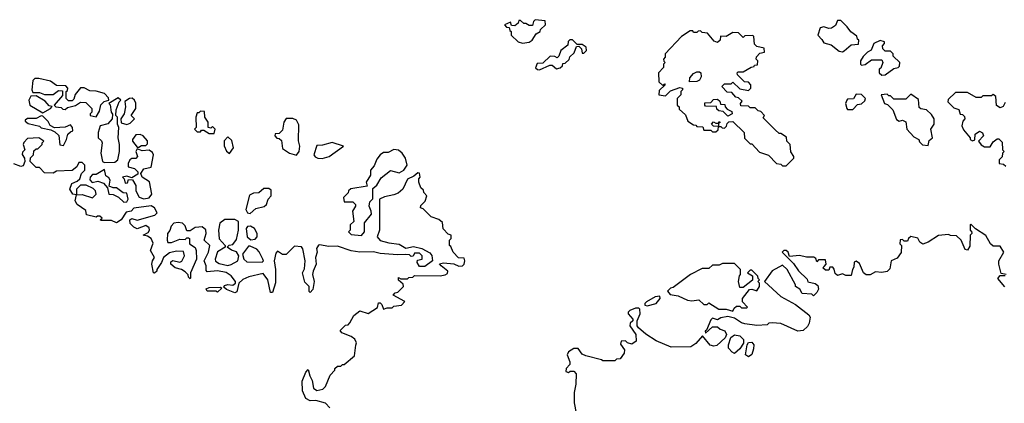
# Model space of a CAD drawing. Extents: x 2737564 to 2859580, y 876530 to 1012372.
# Tile 61 of 110: x 2810179 to 2815930, y 943262 to 945505. Entities that reach past the tile are written whole.
import ezdxf

# ---------------------------------------------------------------- set-up
doc = ezdxf.new("R2010")
doc.units = 0

msp = doc.modelspace()

# ---------------------------------------------------------------- linework, layer by layer
at = {"layer": '0CON05XD'}
for points in [[(2813115, 945367.5), (2813155, 945373.3), (2813172.5, 945385), (2813195, 945422.5), (2813220, 945435), (2813221.7, 945448.3), (2813250, 945475), (2813248.3, 945498.3), (2813190, 945505), (2813180, 945495), (2813175, 945470), (2813155, 945470), (2813135, 945482.5), (2813123, 945483), (2813105, 945500), (2813095, 945500), (2813090, 945485), (2813071.7, 945468.3), (2813051.7, 945471.7), (2813045, 945490), (2813010, 945475), (2813021.7, 945461.7), (2813038.3, 945458.3), (2813041.7, 945441.7), (2813050, 945435), (2813050, 945415), (2813090, 945375), (2813115, 945367.5)], [(2814985, 945317.5), (2814995, 945322.5), (2815035, 945357.5), (2815078.3, 945361.7), (2815080, 945385), (2815071.7, 945391.7), (2815068.3, 945408.3), (2815033.6, 945433.6), (2815013, 945463), (2814975, 945500), (2814955, 945500), (2814945, 945470), (2814920, 945455), (2814905, 945452.5), (2814875, 945462.5), (2814853.6, 945456.4), (2814840, 945415), (2814865, 945390), (2814875, 945370), (2814918.3, 945358.3), (2814965, 945320), (2814985, 945317.5)], [(2814655, 944650), (2814700, 944695), (2814700, 944705), (2814683, 944733), (2814680, 944775), (2814660, 944795), (2814658.3, 944818.3), (2814625, 944840), (2814615, 944840), (2814591.7, 944861.7), (2814521.7, 944931.7), (2814530, 944945), (2814508.3, 944968.3), (2814491.7, 944971.7), (2814475, 944990), (2814445, 944990), (2814435, 945000), (2814391.7, 945001.7), (2814390, 945015), (2814398.3, 945028.3), (2814378.3, 945048.3), (2814361.7, 945051.7), (2814338.3, 945078.3), (2814311.7, 945081.7), (2814280, 945115), (2814295, 945130), (2814335, 945130), (2814345, 945140), (2814385, 945100), (2814435, 945090), (2814450, 945105), (2814450, 945125), (2814435, 945140), (2814411.7, 945141.7), (2814371.7, 945181.7), (2814370, 945195), (2814375, 945200), (2814405, 945200), (2814451.7, 945228.3), (2814468.3, 945231.7), (2814471.7, 945238.3), (2814488.3, 945241.7), (2814490, 945265), (2814480, 945275), (2814481.7, 945288.3), (2814501.7, 945308.3), (2814530, 945315), (2814528.3, 945338.3), (2814485, 945347.5), (2814471.7, 945361.7), (2814467.5, 945407.5), (2814461.7, 945411.7), (2814415, 945410), (2814405, 945400), (2814377.5, 945427.5), (2814345, 945430), (2814305, 945407.5), (2814271.7, 945408.3), (2814270, 945385), (2814255, 945372.5), (2814235, 945380), (2814197, 945427), (2814165, 945430), (2814155, 945440), (2814141.7, 945438.3), (2814135, 945430), (2814115, 945430), (2814110, 945440), (2814095, 945440), (2814045, 945407.5), (2813950, 945305), (2813950, 945285), (2813940, 945275), (2813941.7, 945261.7), (2813950, 945255), (2813940, 945245), (2813940, 945225), (2813910, 945195), (2813911.7, 945141.7), (2813935, 945120), (2813945, 945130), (2813950, 945125), (2813915, 945090), (2813912.5, 945065), (2813950.5, 945059.5), (2813980.5, 945089.5), (2814035, 945107.5), (2814050, 945105), (2814050, 945095), (2814040, 945085), (2814040, 945065), (2814020, 945045), (2814020, 945005), (2814030, 944995), (2814031.7, 944981.7), (2814068.3, 944948.3), (2814081.7, 944911.7), (2814115, 944890), (2814128.3, 944888.3), (2814135, 944880), (2814168.3, 944878.3), (2814175, 944860), (2814215, 944860), (2814225, 944850), (2814245, 944850), (2814258.3, 944861.7), (2814260, 944880), (2814231.7, 944881.7), (2814220, 944895), (2814231.7, 944908.3), (2814245, 944900), (2814260, 944900), (2814261.7, 944908.3), (2814268.3, 944908.3), (2814268.3, 944901.7), (2814260, 944900), (2814260, 944880), (2814275, 944880), (2814281.7, 944871.7), (2814295, 944870), (2814308.3, 944881.7), (2814311.7, 944898.3), (2814321.7, 944908.3), (2814345, 944910), (2814410, 944845), (2814411.7, 944811.7), (2814445, 944780), (2814455, 944780), (2814500.7, 944730.7), (2814553.6, 944713.6), (2814600, 944665), (2814625, 944660), (2814635, 944650), (2814655, 944650)], [(2813215, 945212.5), (2813275, 945240), (2813288.3, 945238.3), (2813315, 945217.5), (2813335, 945222.5), (2813350, 945235), (2813351.7, 945248.3), (2813365, 945250), (2813388.3, 945271.7), (2813391.7, 945288.3), (2813418.3, 945311.7), (2813431.7, 945348.3), (2813445, 945350), (2813460, 945335), (2813465, 945310), (2813475, 945310), (2813490, 945325), (2813487.5, 945345), (2813465, 945360), (2813435, 945360), (2813407, 945387), (2813393, 945387), (2813383, 945377), (2813380, 945355), (2813340, 945325), (2813328.3, 945291.7), (2813318.3, 945281.7), (2813305, 945290), (2813278.3, 945291.7), (2813235, 945250), (2813200.7, 945249.3), (2813192.5, 945222.5), (2813203, 945213), (2813215, 945212.5)], [(2815215, 945180), (2815235, 945182.5), (2815285, 945220), (2815310, 945225), (2815317, 945233), (2815320, 945255), (2815281.7, 945291.7), (2815280, 945305), (2815265, 945320), (2815235, 945320), (2815220, 945335), (2815218.3, 945351.7), (2815230, 945365), (2815230, 945375), (2815205, 945382.5), (2815167.5, 945365), (2815153, 945327), (2815130, 945315), (2815105, 945290), (2815090, 945265), (2815090, 945245), (2815095, 945240), (2815117, 945243), (2815155, 945270), (2815215, 945270), (2815220, 945255), (2815208.3, 945221.7), (2815200, 945215), (2815200, 945195), (2815215, 945180)], [(2810625, 944937.5), (2810645, 944970), (2810653.8, 945006.2), (2810673, 945027), (2810700, 945035), (2810698.3, 945048.3), (2810675, 945072.5), (2810625, 945086.2), (2810588.3, 945088.3), (2810555, 945106.7), (2810533.6, 945106.4), (2810503, 945067), (2810495, 945040), (2810485, 945030), (2810465, 945030), (2810450, 945045), (2810450, 945085), (2810458.3, 945091.7), (2810460, 945105), (2810448.3, 945118.3), (2810395, 945120), (2810360, 945145), (2810291.7, 945161.7), (2810268.3, 945161.7), (2810255, 945150), (2810250, 945095), (2810255, 945080), (2810295, 945080), (2810325, 945067.5), (2810375, 945067.5), (2810405, 945090), (2810428.3, 945088.3), (2810428.3, 945061.7), (2810380, 945005), (2810390, 944995), (2810421.7, 944991.7), (2810431.7, 944981.7), (2810445, 944980), (2810458.3, 944991.7), (2810505, 945002.5), (2810535, 945022.5), (2810565, 945020), (2810600, 944985), (2810600, 944965), (2810590, 944955), (2810590, 944945), (2810625, 944937.5)], [(2814091.7, 945141.7), (2814093.3, 945165), (2814115, 945190), (2814135, 945200), (2814149.3, 945199.3), (2814157.5, 945195), (2814159.3, 945170.7), (2814149.3, 945150.7), (2814135, 945143.3), (2814091.7, 945141.7)], [(2810315, 944960), (2810360, 944985), (2810368.3, 944998.3), (2810351.7, 945001.7), (2810328.3, 945028.3), (2810275, 945060), (2810245, 945057.5), (2810233.3, 945035), (2810237.5, 945005), (2810315, 944960)], [(2810675, 944670), (2810735, 944672.5), (2810752.5, 944685), (2810762, 944735), (2810762.5, 944775), (2810754.3, 944815), (2810757.5, 944875), (2810750, 944895), (2810750, 944935), (2810740, 944945), (2810743, 944977), (2810760, 945025), (2810770, 945035), (2810755, 945047.5), (2810700, 945015), (2810707.5, 945007.5), (2810713.6, 944963.6), (2810721.7, 944951.7), (2810720, 944925), (2810693.6, 944896.4), (2810650, 944885), (2810636.7, 944845), (2810637.5, 944815), (2810656.4, 944796.4), (2810660, 944785), (2810653.3, 944725), (2810662.5, 944675), (2810675, 944670)], [(2810805, 944892.5), (2810825, 944900), (2810850, 944925), (2810830, 944945), (2810857.5, 944985), (2810857, 945017), (2810850, 945035), (2810836.4, 945046.4), (2810820, 945045), (2810793, 945027), (2810797.5, 944995), (2810790, 944955), (2810770, 944925), (2810771.7, 944901.7), (2810805, 944892.5)], [(2814315, 944940), (2814288.3, 944968.3), (2814261.7, 944971.7), (2814251.7, 944981.7), (2814248.3, 944998.3), (2814185, 945000), (2814180, 945005), (2814181.7, 945018.3), (2814215, 945020), (2814231.7, 945038.3), (2814255, 945040), (2814268.3, 945028.3), (2814271.7, 945011.7), (2814298.3, 945008.3), (2814300, 944995), (2814311.7, 944981.7), (2814338.3, 944968.3), (2814340, 944955), (2814315, 944940)], [(2815045, 944980), (2815071.7, 945008.3), (2815096.1, 945013.9), (2815115, 945030), (2815120, 945045), (2815095, 945067.5), (2815065, 945070), (2815048.3, 945041.7), (2815015, 945040), (2815010, 945035), (2815002.5, 945015), (2815010, 944985), (2815015, 944980), (2815045, 944980)], [(2815485, 944770), (2815491.7, 944798.3), (2815510, 944815), (2815500, 944865), (2815520, 944895), (2815520, 944925), (2815505, 944950), (2815475, 944977.5), (2815443, 944983), (2815432.5, 944992.5), (2815428.3, 945038.3), (2815385, 945070), (2815355, 945040), (2815285, 945040), (2815265, 945060), (2815255, 945060), (2815245, 945070), (2815210, 945065), (2815230, 945015), (2815248.3, 945008.3), (2815278.3, 944978.3), (2815300.7, 944920.7), (2815315, 944912.5), (2815335, 944916.7), (2815355, 944907.5), (2815360, 944865), (2815400.7, 944820.7), (2815430, 944805), (2815435, 944790), (2815453, 944773), (2815485, 944770)], [(2815935, 945020), (2815923, 944997), (2815905, 944990), (2815883.9, 945003.9), (2815880, 945055), (2815865, 945067.5), (2815855, 945060), (2815805, 945060), (2815795, 945050), (2815765, 945050), (2815715, 945080), (2815645, 945080), (2815601.7, 945038.3), (2815600, 945025), (2815635, 944990), (2815665, 944980), (2815671.7, 944951.7), (2815685, 944950), (2815698.3, 944938.3), (2815700, 944925), (2815687.5, 944912.5), (2815682.5, 944885), (2815691.7, 944861.7), (2815730, 944815), (2815730, 944805), (2815745, 944797.5), (2815758.3, 944801.7), (2815760, 944835), (2815785, 944852.5), (2815803, 944843), (2815807.5, 944825), (2815780, 944795), (2815795, 944772.5), (2815815, 944762.5), (2815848.3, 944761.7), (2815865, 944790), (2815888.3, 944808.3), (2815898.3, 944808.3), (2815918.3, 944788.3), (2815920, 944745), (2815930, 944735), (2815920, 944725), (2815917, 944703), (2815900, 944685), (2815900, 944665), (2815925, 944660), (2815939.3, 944649.3)], [(2810435, 944770), (2810453.3, 944805), (2810460, 944835), (2810475, 944850), (2810490, 944855), (2810487.5, 944875), (2810475, 944890), (2810445, 944877.5), (2810382.5, 944872.5), (2810357, 944887), (2810345, 944910), (2810315, 944940), (2810305, 944942.5), (2810275, 944927.5), (2810225, 944927.5), (2810211.7, 944918.3), (2810211.7, 944911.7), (2810228.3, 944898.3), (2810295, 944882.5), (2810305, 944873.3), (2810361.7, 944861.7), (2810385, 944850), (2810407, 944827), (2810413, 944773), (2810435, 944770)], [(2811315, 944840), (2811320, 944865), (2811305, 944880), (2811295, 944870), (2811280, 944875), (2811280, 944905), (2811260, 944935), (2811258.3, 944968.3), (2811235, 944970), (2811225, 944960), (2811215, 944960), (2811207.5, 944935), (2811210, 944875), (2811200, 944865), (2811215, 944850), (2811235, 944850), (2811241.7, 944858.3), (2811255, 944860), (2811285, 944840), (2811315, 944840)], [(2811795, 944713.3), (2811811.2, 944735), (2811816, 944765), (2811807, 944797), (2811809.3, 944889.3), (2811795, 944917.5), (2811775, 944926.7), (2811735, 944927.5), (2811722.5, 944905), (2811715, 944860), (2811695, 944840), (2811671.7, 944838.3), (2811670, 944825), (2811681.7, 944811.7), (2811695, 944810), (2811708.3, 944798.3), (2811715, 944752.5), (2811754.4, 944724.4), (2811795, 944713.3)], [(2811990, 943235), (2811965, 943262.5), (2811908.3, 943278.3), (2811875, 943277.5), (2811850, 943290), (2811830, 943335), (2811828.3, 943391.7), (2811850, 943445), (2811865, 943460), (2811873, 943423), (2811887.5, 943395), (2811895, 943350), (2811915, 943337.5), (2811950, 943345), (2811965, 943360), (2811993, 943427), (2812020, 943455), (2812020, 943465), (2812035, 943480), (2812055, 943480), (2812065, 943490), (2812075, 943490), (2812135, 943540), (2812141.7, 943601.7), (2812146.7, 943615), (2812136.4, 943636.4), (2812115, 943652.5), (2812060, 943675), (2812051.7, 943688.3), (2812081.7, 943718.3), (2812098.3, 943721.7), (2812108.3, 943731.7), (2812130, 943775), (2812165, 943802.5), (2812215, 943787.5), (2812268.3, 943821.7), (2812275, 943850), (2812285, 943850), (2812295, 943840), (2812305, 943812.5), (2812325, 943820), (2812355, 943820), (2812365, 943830), (2812410, 943835), (2812428.3, 943858.3), (2812360, 943895), (2812371.7, 943908.3), (2812388.3, 943911.7), (2812420, 943945), (2812418.3, 943958.3), (2812391.7, 943981.7), (2812391.7, 943998.3), (2812405, 943990), (2812445, 943990), (2812451.7, 943998.3), (2812475, 944000), (2812485, 944010), (2812635, 944007.5), (2812665, 944012.5), (2812678.3, 944021.7), (2812680, 944035), (2812640, 944065), (2812631.7, 944078.3), (2812655, 944082.5), (2812715, 944077.5), (2812745, 944063.8), (2812765, 944066.7), (2812776, 944075), (2812780, 944095), (2812775, 944110), (2812741.7, 944111.7), (2812710, 944145), (2812698.3, 944178.3), (2812690, 944185), (2812690, 944215), (2812700, 944225), (2812700, 944245), (2812681.7, 944251.7), (2812651.7, 944281.7), (2812648.3, 944318.3), (2812627, 944337), (2812581.7, 944351.7), (2812535, 944400), (2812520, 944405), (2812521.7, 944418.3), (2812547, 944443), (2812557.5, 944475), (2812540, 944495), (2812538.3, 944508.3), (2812521.7, 944521.7), (2812510, 944555), (2812510, 944575), (2812517.5, 944585), (2812515, 944607.5), (2812505, 944610), (2812480.7, 944589.3), (2812445, 944572.5), (2812416.7, 944515), (2812388.8, 944491.2), (2812365, 944480), (2812310, 944470), (2812280, 944455), (2812280, 944275), (2812266.7, 944235), (2812283.9, 944213.9), (2812335, 944200), (2812395, 944192.5), (2812435, 944170), (2812479.3, 944179.3), (2812527, 944167), (2812575, 944142.5), (2812586.4, 944126.4), (2812590, 944095), (2812545, 944062.5), (2812515, 944062.5), (2812500, 944085), (2812501.7, 944098.3), (2812530, 944105), (2812530, 944125), (2812515, 944140), (2812485, 944140), (2812478.3, 944121.7), (2812465, 944120), (2812455, 944130), (2812435, 944132.5), (2812385, 944130), (2812285, 944137.5), (2812245, 944147.5), (2812166.4, 944146.4), (2812115, 944153.3), (2812035, 944180), (2811985, 944178.8), (2811930.7, 944189.3), (2811923.6, 944186.4), (2811913.6, 944166.4), (2811916.7, 944145), (2811906.7, 944115), (2811910, 944075), (2811892.5, 944035), (2811890, 944015), (2811900, 943975), (2811891.7, 943928.3), (2811875, 943910), (2811870, 943915), (2811870, 943945), (2811845, 943970), (2811830, 944025), (2811841.7, 944048.3), (2811847.5, 944095), (2811832.5, 944165), (2811825, 944177.5), (2811785, 944180), (2811735, 944132.5), (2811715, 944132.5), (2811685, 944152.5), (2811675, 944140), (2811666.2, 944095), (2811674, 944045), (2811673.6, 943966.4), (2811655, 943910), (2811645, 943910), (2811628.8, 943985), (2811601.7, 944021.7), (2811518.3, 944001.7), (2811483.3, 943986.7), (2811460, 943965), (2811446.7, 943913.3), (2811435, 943907.5), (2811387, 943927), (2811371.7, 943941.7), (2811375, 943950), (2811395, 943957.5), (2811425, 943952.5), (2811440, 943965), (2811440, 943975), (2811415, 944007.5), (2811385, 944026.7), (2811335, 944036.7), (2811275, 944030), (2811268.3, 944038.3), (2811267.5, 944065), (2811257.5, 944095), (2811282.5, 944145), (2811290, 944185), (2811257.5, 944215), (2811267.5, 944255), (2811266.1, 944276.1), (2811245, 944293.3), (2811225, 944292.5), (2811205, 944290), (2811175, 944270), (2811155, 944270), (2811145, 944300), (2811130, 944315), (2811105, 944320), (2811080, 944315), (2811063, 944297), (2811057, 944273), (2811042.5, 944255), (2811040, 944215), (2811045, 944202.5), (2811065, 944202.5), (2811115, 944222.5), (2811145, 944220), (2811155, 944230), (2811165, 944230), (2811170, 944225), (2811170, 944195), (2811203.6, 944173.6), (2811210, 944155), (2811211.2, 944105), (2811177.5, 944025), (2811177.5, 943995), (2811175, 943990), (2811165, 944000), (2811162.5, 944012.5), (2811145, 944030), (2811123.9, 944043.9), (2811087.5, 944055), (2811062.5, 944075), (2811061.7, 944088.3), (2811073.6, 944096.4), (2811115, 944087.5), (2811126.4, 944093.6), (2811142.5, 944125), (2811135, 944150), (2811095, 944152.5), (2811055, 944142.5), (2811020, 944115), (2811007.5, 944085), (2810980, 944045), (2810980, 944035), (2810967, 944023), (2810960, 944025), (2810950, 944075), (2810954.1, 944095.9), (2810967.5, 944115), (2810942.5, 944155), (2810959.3, 944199.3), (2810946.1, 944226.1), (2810925, 944240), (2810900, 944245), (2810929.3, 944260.7), (2810937.5, 944275), (2810935, 944287.5), (2810915, 944302.5), (2810865, 944282.5), (2810845, 944292.5), (2810825, 944312.5), (2810822.5, 944335), (2810835, 944342.5), (2810865, 944332.5), (2810968.3, 944361.7), (2810982.5, 944375), (2810967.5, 944405), (2810946.1, 944416.1), (2810846.4, 944403.6), (2810830, 944385), (2810800.7, 944379.3), (2810772.5, 944335), (2810745, 944317.5), (2810715, 944330), (2810655, 944330), (2810650, 944335), (2810660, 944345), (2810647, 944357), (2810633, 944357), (2810625, 944350), (2810570, 944365), (2810565, 944390), (2810513.9, 944423.9), (2810503.3, 944445), (2810510, 944480), (2810490, 944485), (2810472.5, 944515), (2810483.6, 944546.4), (2810515, 944560), (2810530, 944575), (2810540, 944605), (2810560, 944625), (2810560, 944655), (2810545, 944670), (2810525, 944670), (2810512.5, 944645), (2810486.4, 944623.6), (2810395, 944620), (2810375, 944607.5), (2810325, 944610), (2810295, 944640), (2810275, 944640), (2810240, 944675), (2810243, 944697), (2810260, 944715), (2810261.7, 944738.3), (2810275, 944750), (2810285, 944750), (2810310, 944775), (2810310, 944785), (2810320, 944795), (2810290, 944815), (2810225, 944810), (2810203, 944787), (2810200, 944775), (2810210, 944745), (2810195, 944730), (2810193, 944717), (2810207.5, 944695), (2810210, 944675), (2810199.3, 944650.7), (2810185, 944647.5), (2810145, 944662.5)], [(2810875, 944760), (2810890.7, 944769.3), (2810915, 944770), (2810925, 944780), (2810926.4, 944796.4), (2810900, 944825), (2810883, 944833), (2810857.5, 944832.5), (2810837.5, 944805), (2810837.5, 944795), (2810865, 944760), (2810875, 944760)], [(2811405, 944722.5), (2811427.5, 944755), (2811418.3, 944798.3), (2811395, 944820), (2811372.5, 944797.5), (2811373, 944767), (2811387, 944737), (2811405, 944722.5)], [(2810905, 944456.7), (2810935, 944463.3), (2810950, 944485), (2810937, 944557), (2810893.6, 944583.6), (2810887.5, 944605), (2810905, 944632.5), (2810946.7, 944643.3), (2810960, 944715), (2810955, 944727.5), (2810935, 944742.5), (2810895, 944737.5), (2810865, 944750), (2810857.5, 944735), (2810867.5, 944705), (2810857, 944693), (2810835, 944693.3), (2810822.5, 944685), (2810813.3, 944665), (2810812.5, 944645), (2810850, 944635), (2810870, 944615), (2810868.3, 944601.7), (2810835, 944580), (2810805, 944590), (2810780, 944585), (2810790, 944575), (2810795, 944550), (2810808.3, 944551.7), (2810815, 944570), (2810838.3, 944568.3), (2810857.5, 944535), (2810857.5, 944505), (2810877, 944467), (2810905, 944456.7)], [(2811945, 944693.8), (2811987.5, 944705), (2812070, 944765), (2812005, 944786.7), (2811948.3, 944771.7), (2811915, 944770), (2811897.5, 944715), (2811905, 944702.5), (2811920, 944695), (2811945, 944693.8)], [(2812175, 944242.5), (2812192.5, 944265), (2812193, 944317), (2812233, 944367), (2812232.5, 944385), (2812220, 944415), (2812225, 944440), (2812241.7, 944458.3), (2812241.7, 944518.3), (2812265, 944537.5), (2812290.5, 944579.5), (2812345, 944622.5), (2812395, 944610), (2812422.5, 944625), (2812442.5, 944655), (2812433.3, 944695), (2812412.5, 944725), (2812391.7, 944741.7), (2812363.6, 944746.4), (2812331.7, 944728.3), (2812305, 944727.5), (2812285, 944714), (2812265, 944690), (2812248.6, 944651.4), (2812228.8, 944625), (2812227.5, 944595), (2812202.5, 944555), (2812208.3, 944531.7), (2812113, 944517), (2812100, 944505), (2812098.3, 944491.7), (2812070, 944465), (2812075, 944440), (2812125, 944440), (2812140, 944425), (2812140, 944415), (2812122.5, 944385), (2812130, 944325), (2812110, 944305), (2812110, 944275), (2812100, 944265), (2812115, 944250), (2812175, 944242.5)], [(2810788.3, 944438.3), (2810805, 944440), (2810812.5, 944455), (2810805, 944490), (2810783, 944493), (2810745, 944522.5), (2810725, 944522.5), (2810701.7, 944531.7), (2810706.7, 944566.7), (2810700, 944580), (2810681.7, 944591.7), (2810675, 944630), (2810625, 944600), (2810605, 944600), (2810590, 944585), (2810588.3, 944568.3), (2810603, 944553), (2810635, 944560), (2810669.3, 944549.3), (2810691.7, 944521.7), (2810700, 944485), (2810725, 944482.5), (2810757, 944467), (2810788.3, 944438.3)], [(2810605, 944462.5), (2810626.7, 944485), (2810622.5, 944505), (2810608.3, 944518.3), (2810567, 944537), (2810535, 944537.5), (2810510, 944515), (2810510, 944480), (2810545, 944482.5), (2810605, 944462.5)], [(2811525, 944372.5), (2811559.3, 944400.7), (2811606.4, 944413.6), (2811620, 944425), (2811630, 944455), (2811647.5, 944475), (2811648.3, 944508.3), (2811635, 944517.5), (2811605, 944517.5), (2811575, 944492.5), (2811545, 944490), (2811520.7, 944479.3), (2811500, 944395), (2811510, 944375), (2811525, 944372.5)], [(2811395, 944068.8), (2811415, 944073.8), (2811452.5, 944095), (2811460, 944125), (2811445, 944147.5), (2811416.7, 944156.7), (2811390, 944175), (2811403, 944187), (2811425, 944190), (2811445, 944220), (2811456.7, 944275), (2811457.5, 944325), (2811435, 944336.7), (2811377, 944337), (2811347.5, 944315), (2811340, 944275), (2811343.6, 944223.6), (2811380, 944185), (2811380, 944175), (2811335, 944147.5), (2811320, 944105), (2811323.6, 944093.6), (2811345, 944080), (2811395, 944068.8)], [(2811528.3, 944218.3), (2811555, 944222.5), (2811566.7, 944235), (2811566.7, 944255), (2811550, 944285), (2811527, 944297), (2811510, 944295), (2811502.5, 944285), (2811507.5, 944235), (2811528.3, 944218.3)], [(2815940, 944015), (2815911.7, 944021.7), (2815897.5, 944075), (2815897.5, 944095), (2815927.5, 944145), (2815905, 944180), (2815865, 944180), (2815850, 944195), (2815823, 944243), (2815761.7, 944281.7), (2815735, 944310), (2815730, 944305), (2815730, 944275), (2815738.3, 944268.3), (2815740, 944255), (2815730, 944245), (2815728.3, 944181.7), (2815715, 944157.5), (2815700.7, 944160.7), (2815677.5, 944215), (2815651.7, 944241.7), (2815615, 944242.5), (2815605, 944250), (2815545, 944242.5), (2815486.1, 944203.9), (2815455, 944193.3), (2815437.5, 944205), (2815425, 944227.5), (2815385, 944237.5), (2815370, 944225), (2815365, 944210), (2815345, 944210), (2815335, 944220), (2815321.7, 944218.3), (2815320, 944195), (2815330, 944185), (2815327, 944143), (2815305, 944110), (2815270, 944095), (2815261.7, 944048.3), (2815245, 944032.5), (2815215, 944027.5), (2815178.3, 944031.7), (2815146.4, 944013.6), (2815123, 944013), (2815107.5, 944025), (2815085, 944080), (2815065, 944092.5), (2815053, 944087), (2815051.7, 944058.3), (2815042.5, 944045), (2815035, 944010), (2815005, 944010), (2814985, 944020), (2814955, 944010), (2814941.7, 944021.7), (2814937, 944047), (2814928.3, 944058.3), (2814911.7, 944058.3), (2814905, 944040), (2814885, 944040), (2814870, 944055), (2814878.3, 944061.7), (2814890, 944075), (2814885, 944100), (2814845, 944100), (2814835, 944090), (2814828.3, 944108.3), (2814817, 944117), (2814775, 944116.7), (2814733.9, 944126.1), (2814675, 944120), (2814666.7, 944145), (2814655, 944156), (2814642.5, 944155), (2814632.5, 944145), (2814699.3, 944079.3), (2814727, 944037), (2814778.3, 943988.3), (2814783.3, 943973.3), (2814825, 943963.3), (2814840.7, 943950.7), (2814845, 943930), (2814835, 943910), (2814815, 943890), (2814805, 943900), (2814750, 943905), (2814735, 943930), (2814710, 943945), (2814710, 943955), (2814662.5, 944045), (2814635, 944070), (2814575, 944036.7), (2814530, 943975), (2814625, 943886.7), (2814710.5, 943840.5), (2814789.1, 943779.1), (2814795.8, 943765), (2814789.6, 943730.4), (2814779.6, 943710.4), (2814755, 943687.8), (2814723.3, 943683.3), (2814625, 943728.8), (2814575, 943732.5), (2814555, 943730), (2814545, 943720), (2814485, 943716.7), (2814415, 943727.5), (2814395, 943733.3), (2814355, 943760), (2814315, 943770), (2814275, 943762.5), (2814255, 943750), (2814225, 943760), (2814215, 943750), (2814190, 943690), (2814183.3, 943685), (2814185, 943672.5), (2814225, 943710), (2814255, 943710), (2814270, 943695), (2814297.5, 943685), (2814307.5, 943665), (2814300, 943645), (2814250.5, 943599.5), (2814234.2, 943595.8), (2814212.5, 943602.5), (2814167, 943657), (2814127.8, 943612.2), (2814098.3, 943591.7), (2813985, 943591.1), (2813897.3, 943627.3), (2813835.7, 943665.7), (2813792.5, 943702.5), (2813786.2, 943715), (2813786.4, 943743.6), (2813802.5, 943785), (2813801.7, 943811.7), (2813795, 943817.5), (2813775, 943818), (2813743.3, 943805), (2813732.5, 943795), (2813732.5, 943785), (2813760, 943755), (2813760, 943745), (2813745, 943730), (2813742.5, 943715), (2813777.5, 943665), (2813780, 943625), (2813755, 943607.5), (2813730, 943615), (2813717, 943627), (2813692.5, 943625), (2813688.3, 943608.3), (2813712.5, 943575), (2813710, 943555), (2813687, 943523), (2813665, 943520), (2813655, 943510), (2813585, 943510), (2813577, 943517), (2813485, 943540), (2813465, 943550), (2813441.7, 943581.7), (2813415, 943582.5), (2813385, 943562.5), (2813377.5, 943545), (2813392.5, 943505), (2813391.7, 943488.3), (2813370, 943465), (2813368.3, 943448.3), (2813385, 943442.5), (2813395, 943450), (2813415, 943450), (2813430, 943435), (2813427.5, 943375), (2813417.5, 943325), (2813417.5, 943265), (2813430, 943205)], [(2811595, 944087.5), (2811602.5, 944095), (2811600, 944105), (2811578.3, 944148.3), (2811565, 944162.5), (2811525, 944180), (2811515, 944180), (2811480, 944135), (2811487.5, 944105), (2811505, 944090), (2811595, 944087.5)], [(2814345, 943800), (2814351.7, 943818.3), (2814365, 943830), (2814385, 943830), (2814395, 943820), (2814425, 943820), (2814430, 943825), (2814400, 943855), (2814400, 943875), (2814441.7, 943928.3), (2814455, 943930), (2814485, 943920), (2814500, 943945), (2814500, 943965), (2814490, 943975), (2814500, 943985), (2814491.7, 943991.7), (2814490, 944005), (2814455, 944040), (2814445, 944040), (2814430, 944025), (2814458.3, 944008.3), (2814458.3, 943981.7), (2814405, 943940), (2814385, 943940), (2814377.5, 943975), (2814383, 944007), (2814390, 944015), (2814390, 944045), (2814355, 944080), (2814285, 944080), (2814265, 944070), (2814225, 944070), (2814205, 944050), (2814165, 944050), (2814097.5, 944015), (2813995, 943940), (2813980, 943935), (2813963, 943917), (2813978.3, 943898.3), (2814025, 943890), (2814080, 943865), (2814105, 943861.2), (2814145, 943866.7), (2814175, 943840), (2814195, 943840), (2814205, 943850), (2814263, 943813), (2814305, 943812.5), (2814345, 943800)], [(2815933.6, 943943.6), (2815891.7, 943991.7), (2815905, 944010), (2815935, 944010)], [(2811335, 943912.5), (2811325, 943917.5), (2811275, 943917.5), (2811268.3, 943931.7), (2811285, 943940), (2811351.7, 943941.7), (2811360, 943935), (2811335, 943912.5)], [(2813845, 943832.5), (2813897.5, 943845), (2813920, 943875), (2813918.3, 943888.3), (2813890, 943885), (2813840, 943855), (2813830, 943845), (2813830, 943835), (2813845, 943832.5)], [(2814355, 943553.8), (2814340.7, 943560.7), (2814320, 943585), (2814320, 943605), (2814333, 943647), (2814355, 943663.3), (2814386.1, 943656.1), (2814407.5, 943635), (2814407, 943613), (2814385, 943580), (2814355, 943553.8)], [(2814435, 943534), (2814417.5, 943545), (2814427.5, 943605), (2814435, 943617.5), (2814455, 943620), (2814466.2, 943605), (2814465, 943580), (2814455, 943547.5), (2814435, 943534)]]:
    msp.add_lwpolyline(points, dxfattribs=at)

doc.saveas('drawing.dxf')
